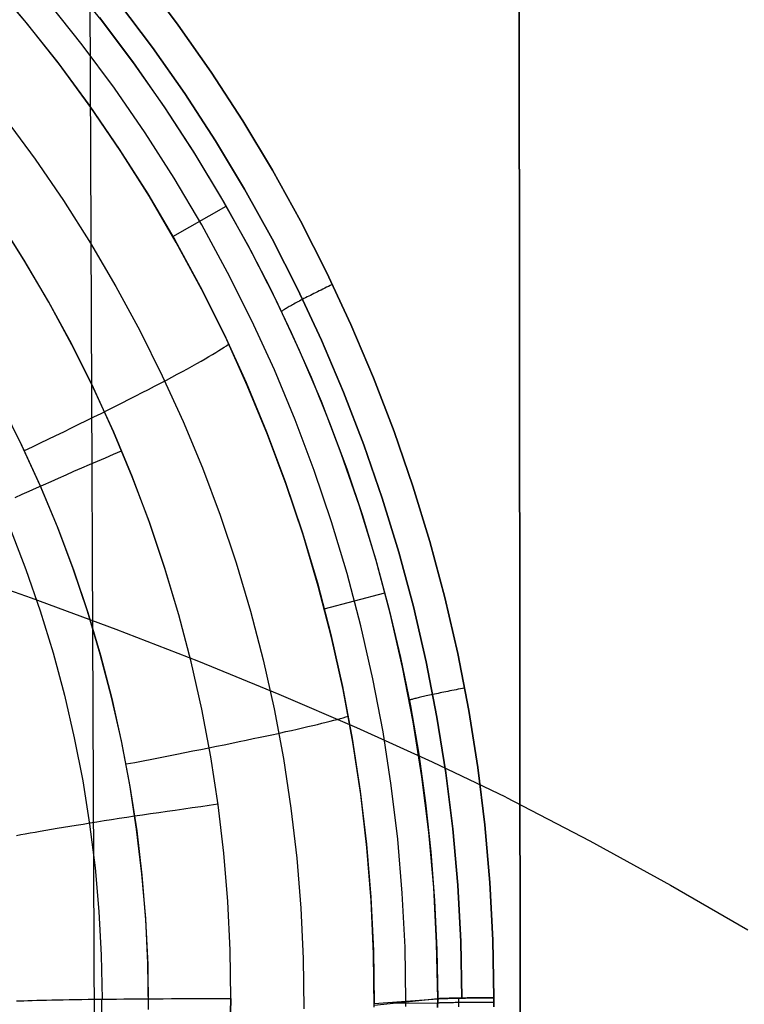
# Model space of a CAD drawing. Header units: millimetres. Extents: x -273 to 273, y -240 to 302.
# Tile 175 of 256: x 183 to 195, y -153 to -138. Entities that reach past the tile are written whole.
import ezdxf

# ---------------------------------------------------------------- set-up
doc = ezdxf.new("R2010")
doc.units = ezdxf.units.MM
doc.header["$MEASUREMENT"] = 0
doc.layers.add('IGES level 1', color=7, linetype='Continuous', true_color=0x3e413d)
doc.layers.add('IGES level 2', color=7, linetype='Continuous', true_color=0x008000)

msp = doc.modelspace()

# ---------------------------------------------------------------- linework, layer by layer
at = {"layer": 'IGES level 1'}
for p, q in [((182.793, -136.885, 414.569), (183.338, -137.525, 414.612)), ((184.008, -136.852, 418.193), (184.541, -137.513, 418.248)), ((185.215, -136.865, 418.943), (185.763, -137.594, 418.998)), ((185.763, -137.594, 418.998), (185.215, -136.865, 418.943)), ((183.365, -137.56, 414.614), (182.822, -136.918, 414.571)), ((184.248, -137.905, 416.432), (183.716, -137.236, 416.383)), ((184.82, -137.236, 418.758), (185.356, -137.948, 418.813)), ((185.356, -137.948, 418.813), (184.82, -137.236, 418.758)), ((183.338, -137.525, 414.612), (183.86, -138.184, 414.654)), ((185.051, -138.177, 418.26), (184.523, -137.476, 418.206)), ((184.541, -137.513, 418.248), (185.051, -138.191, 418.301)), ((183.886, -138.22, 414.657), (183.365, -137.56, 414.614)), ((185.763, -137.594, 418.998), (186.285, -138.341, 419.052)), ((186.285, -138.341, 419.052), (185.763, -137.594, 418.998)), ((184.756, -138.592, 416.48), (184.248, -137.905, 416.432)), ((185.356, -137.948, 418.813), (185.867, -138.678, 418.866)), ((185.867, -138.678, 418.866), (185.356, -137.948, 418.813)), ((183.86, -138.184, 414.654), (184.358, -138.86, 414.696)), ((184.384, -138.897, 414.698), (183.886, -138.22, 414.657)), ((185.554, -138.897, 418.314), (185.051, -138.177, 418.26)), ((185.051, -138.191, 418.301), (185.539, -138.885, 418.353)), ((186.285, -138.341, 419.052), (186.782, -139.106, 419.104)), ((186.782, -139.106, 419.104), (186.285, -138.341, 419.052)), ((185.24, -139.296, 416.527), (184.756, -138.592, 416.48)), ((185.867, -138.678, 418.866), (186.352, -139.426, 418.918)), ((186.352, -139.426, 418.918), (185.867, -138.678, 418.866)), ((184.358, -138.86, 414.696), (184.833, -139.554, 414.736)), ((184.858, -139.592, 414.739), (184.384, -138.897, 414.698)), ((185.539, -138.885, 418.353), (186.002, -139.596, 418.404)), ((186.032, -139.634, 418.366), (185.554, -138.897, 418.314)), ((183.032, -139.073, 412.717), (183.503, -139.713, 412.764)), ((186.782, -139.106, 419.104), (187.251, -139.889, 419.154)), ((187.251, -139.889, 419.154), (186.782, -139.106, 419.104)), ((185.699, -140.016, 416.572), (185.24, -139.296, 416.527)), ((184.833, -139.554, 414.736), (185.284, -140.263, 414.776)), ((186.352, -139.426, 418.918), (186.811, -140.19, 418.969)), ((186.811, -140.19, 418.969), (186.352, -139.426, 418.918)), ((183.503, -139.713, 412.764), (183.952, -140.368, 412.809)), ((185.308, -140.302, 414.778), (184.858, -139.592, 414.739)), ((186.002, -139.596, 418.404), (186.442, -140.323, 418.453)), ((186.484, -140.387, 418.416), (186.032, -139.634, 418.366)), ((186.134, -140.752, 416.617), (185.699, -140.016, 416.572)), ((187.251, -139.889, 419.154), (187.692, -140.687, 419.204)), ((187.692, -140.687, 419.204), (187.251, -139.889, 419.154)), ((185.284, -140.263, 414.776), (185.71, -140.987, 414.814)), ((185.733, -141.028, 414.816), (185.308, -140.302, 414.778)), ((186.442, -140.323, 418.453), (186.856, -141.063, 418.501)), ((186.811, -140.19, 418.969), (187.244, -140.97, 419.018)), ((187.244, -140.97, 419.018), (186.811, -140.19, 418.969)), ((183.952, -140.368, 412.809), (184.378, -141.039, 412.854)), ((185.676, -140.937, 414.837), (186.519, -140.455, 418.462)), ((186.91, -141.156, 418.466), (186.484, -140.387, 418.416)), ((183.326, -141.304, 424.813), (182.914, -140.657, 424.77)), ((183.331, -141.311, 424.813), (182.919, -140.664, 424.77)), ((186.542, -141.503, 416.66), (186.134, -140.752, 416.617)), ((187.692, -140.687, 419.204), (188.106, -141.5, 419.252)), ((188.106, -141.5, 419.252), (187.692, -140.687, 419.204)), ((184.378, -141.039, 412.854), (184.78, -141.725, 412.897)), ((185.71, -140.987, 414.814), (186.111, -141.726, 414.852)), ((186.133, -141.768, 414.854), (185.733, -141.028, 414.816)), ((186.856, -141.063, 418.501), (187.213, -141.752, 418.542)), ((187.244, -140.97, 419.018), (187.648, -141.764, 419.066)), ((187.648, -141.764, 419.066), (187.244, -140.97, 419.018)), ((187.309, -141.939, 418.514), (186.91, -141.156, 418.466)), ((183.715, -141.965, 424.855), (183.326, -141.304, 424.813)), ((183.719, -141.971, 424.855), (183.331, -141.311, 424.813)), ((186.925, -142.267, 416.702), (186.542, -141.503, 416.66)), ((188.106, -141.5, 419.252), (188.491, -142.327, 419.298)), ((188.491, -142.327, 419.298), (188.106, -141.5, 419.252)), ((184.78, -141.725, 412.897), (185.158, -142.423, 412.939)), ((186.111, -141.726, 414.852), (186.486, -142.478, 414.888)), ((188.135, -141.724, 419.296), (188.105, -141.738, 419.291)), ((188.164, -141.71, 419.3), (188.135, -141.724, 419.296)), ((188.194, -141.695, 419.302), (188.164, -141.71, 419.3)), ((186.507, -142.522, 414.89), (186.133, -141.768, 414.854)), ((187.213, -141.752, 418.542), (187.549, -142.451, 418.583)), ((187.648, -141.764, 419.066), (188.025, -142.573, 419.112)), ((188.025, -142.573, 419.112), (187.648, -141.764, 419.066)), ((187.825, -141.878, 419.186), (187.799, -141.891, 419.17)), ((187.851, -141.865, 419.201), (187.825, -141.878, 419.186)), ((187.878, -141.851, 419.215), (187.851, -141.865, 419.201)), ((187.905, -141.837, 419.228), (187.878, -141.851, 419.215)), ((187.933, -141.824, 419.24), (187.905, -141.837, 419.228)), ((187.961, -141.81, 419.251), (187.933, -141.824, 419.24)), ((187.989, -141.795, 419.262), (187.961, -141.81, 419.251)), ((188.018, -141.781, 419.271), (187.989, -141.795, 419.262)), ((188.047, -141.767, 419.279), (188.018, -141.781, 419.271)), ((188.076, -141.753, 419.285), (188.047, -141.767, 419.279)), ((188.105, -141.738, 419.291), (188.076, -141.753, 419.285)), ((184.082, -142.639, 424.895), (183.715, -141.965, 424.855)), ((184.085, -142.645, 424.896), (183.719, -141.971, 424.855)), ((187.68, -142.735, 418.56), (187.309, -141.939, 418.514)), ((187.515, -142.044, 418.873), (187.499, -142.053, 418.844)), ((187.532, -142.034, 418.901), (187.515, -142.044, 418.873)), ((187.551, -142.023, 418.928), (187.532, -142.034, 418.901)), ((187.57, -142.013, 418.954), (187.551, -142.023, 418.928)), ((187.59, -142.002, 418.98), (187.57, -142.013, 418.954)), ((187.61, -141.991, 419.004), (187.59, -142.002, 418.98)), ((187.632, -141.979, 419.028), (187.61, -141.991, 419.004)), ((187.654, -141.967, 419.052), (187.632, -141.979, 419.028)), ((187.677, -141.955, 419.074), (187.654, -141.967, 419.052)), ((187.701, -141.942, 419.095), (187.677, -141.955, 419.074)), ((187.725, -141.93, 419.116), (187.701, -141.942, 419.095)), ((187.749, -141.917, 419.135), (187.725, -141.93, 419.116)), ((187.774, -141.904, 419.153), (187.749, -141.917, 419.135)), ((187.799, -141.891, 419.17), (187.774, -141.904, 419.153)), ((187.401, -142.114, 418.597), (187.393, -142.119, 418.564)), ((187.409, -142.108, 418.629), (187.401, -142.114, 418.597)), ((187.419, -142.101, 418.662), (187.409, -142.108, 418.629)), ((187.43, -142.094, 418.693), (187.419, -142.101, 418.662)), ((187.442, -142.087, 418.725), (187.43, -142.094, 418.693)), ((187.455, -142.079, 418.755), (187.442, -142.087, 418.725)), ((187.468, -142.071, 418.786), (187.455, -142.079, 418.755)), ((187.483, -142.062, 418.815), (187.468, -142.071, 418.786)), ((187.499, -142.053, 418.844), (187.483, -142.062, 418.815)), ((187.281, -143.044, 416.742), (186.925, -142.267, 416.702)), ((188.491, -142.327, 419.298), (188.847, -143.167, 419.342)), ((188.847, -143.167, 419.342), (188.491, -142.327, 419.298)), ((185.158, -142.423, 412.939), (185.512, -143.135, 412.98)), ((186.486, -142.478, 414.888), (186.835, -143.243, 414.923)), ((187.549, -142.451, 418.583), (187.862, -143.16, 418.622)), ((184.424, -143.325, 424.935), (184.082, -142.639, 424.895)), ((184.427, -143.331, 424.935), (184.085, -142.645, 424.896)), ((186.489, -142.685, 414.654), (186.525, -142.661, 414.786)), ((186.854, -143.288, 414.924), (186.507, -142.522, 414.89)), ((186.525, -142.661, 414.786), (186.557, -142.639, 414.919)), ((188.025, -142.573, 419.112), (188.374, -143.394, 419.157)), ((188.374, -143.394, 419.157), (188.025, -142.573, 419.112)), ((186.247, -142.834, 414.021), (186.304, -142.8, 414.144)), ((186.304, -142.8, 414.144), (186.356, -142.769, 414.268)), ((186.356, -142.769, 414.268), (186.404, -142.739, 414.395)), ((186.404, -142.739, 414.395), (186.449, -142.711, 414.524)), ((186.449, -142.711, 414.524), (186.489, -142.685, 414.654)), ((188.023, -143.544, 418.604), (187.68, -142.735, 418.56)), ((185.984, -142.983, 413.556), (186.055, -142.943, 413.668)), ((186.055, -142.943, 413.668), (186.123, -142.905, 413.783)), ((186.123, -142.905, 413.783), (186.187, -142.868, 413.901)), ((186.187, -142.868, 413.901), (186.247, -142.834, 414.021)), ((185.512, -143.135, 412.98), (185.842, -143.858, 413.02)), ((185.664, -143.156, 413.136), (185.749, -143.111, 413.236)), ((185.749, -143.111, 413.236), (185.831, -143.067, 413.34)), ((185.831, -143.067, 413.34), (185.909, -143.024, 413.446)), ((185.909, -143.024, 413.446), (185.984, -142.983, 413.556)), ((187.61, -143.833, 416.781), (187.281, -143.044, 416.742)), ((185.391, -143.3, 412.857), (185.485, -143.251, 412.947)), ((185.485, -143.251, 412.947), (185.576, -143.203, 413.04)), ((185.576, -143.203, 413.04), (185.664, -143.156, 413.136)), ((186.835, -143.243, 414.923), (187.157, -144.02, 414.956)), ((187.175, -144.066, 414.958), (186.854, -143.288, 414.924)), ((187.862, -143.16, 418.622), (188.154, -143.879, 418.659)), ((188.847, -143.167, 419.342), (189.174, -144.019, 419.385)), ((189.174, -144.019, 419.385), (188.847, -143.167, 419.342)), ((184.743, -144.023, 424.973), (184.424, -143.325, 424.935)), ((184.746, -144.028, 424.973), (184.427, -143.331, 424.935)), ((185.092, -143.455, 412.612), (185.194, -143.402, 412.689)), ((185.194, -143.402, 412.689), (185.294, -143.351, 412.771)), ((185.294, -143.351, 412.771), (185.391, -143.3, 412.857)), ((188.374, -143.394, 419.157), (188.694, -144.226, 419.2)), ((188.694, -144.226, 419.2), (188.374, -143.394, 419.157)), ((183.29, -144.226, 411.936), (182.974, -143.593, 411.9)), ((184.771, -143.617, 412.402), (184.88, -143.562, 412.468)), ((184.88, -143.562, 412.468), (184.987, -143.508, 412.538)), ((184.987, -143.508, 412.538), (185.092, -143.455, 412.612)), ((188.338, -144.365, 418.647), (188.023, -143.544, 418.604)), ((182.981, -143.611, 411.901), (183.296, -144.244, 411.937)), ((184.431, -143.787, 412.231), (184.546, -143.73, 412.284)), ((184.546, -143.73, 412.284), (184.659, -143.673, 412.341)), ((184.659, -143.673, 412.341), (184.771, -143.617, 412.402)), ((184.076, -143.961, 412.101), (184.196, -143.903, 412.14)), ((184.196, -143.903, 412.14), (184.314, -143.845, 412.183)), ((184.314, -143.845, 412.183), (184.431, -143.787, 412.231)), ((185.842, -143.858, 413.02), (186.146, -144.593, 413.058)), ((187.912, -144.633, 416.819), (187.61, -143.833, 416.781)), ((188.154, -143.879, 418.659), (188.424, -144.606, 418.695)), ((183.833, -144.079, 412.037), (183.955, -144.02, 412.066)), ((183.955, -144.02, 412.066), (184.076, -143.961, 412.101)), ((185.038, -144.731, 425.01), (184.743, -144.023, 424.973)), ((185.04, -144.736, 425.01), (184.746, -144.028, 424.973)), ((187.157, -144.02, 414.956), (187.452, -144.807, 414.989)), ((187.469, -144.854, 414.99), (187.175, -144.066, 414.958)), ((189.174, -144.019, 419.385), (189.47, -144.883, 419.427)), ((189.47, -144.883, 419.427), (189.174, -144.019, 419.385)), ((183.461, -144.258, 411.977), (183.586, -144.198, 411.992)), ((183.586, -144.198, 411.992), (183.709, -144.139, 412.012)), ((183.709, -144.139, 412.012), (183.833, -144.079, 412.037)), ((183.584, -144.869, 411.971), (183.29, -144.226, 411.936)), ((183.296, -144.244, 411.937), (183.59, -144.888, 411.972)), ((183.336, -144.317, 411.966), (183.461, -144.258, 411.977)), ((184.863, -144.328, 425.016), (184.736, -144.382, 425.005)), ((188.624, -145.196, 418.689), (188.338, -144.365, 418.647)), ((188.694, -144.226, 419.2), (188.984, -145.07, 419.241)), ((188.984, -145.07, 419.241), (188.694, -144.226, 419.2)), ((184.484, -144.49, 424.969), (184.359, -144.544, 424.944)), ((184.61, -144.436, 424.989), (184.484, -144.49, 424.969)), ((184.736, -144.382, 425.005), (184.61, -144.436, 424.989)), ((184.111, -144.651, 424.879), (183.99, -144.704, 424.84)), ((184.234, -144.598, 424.914), (184.111, -144.651, 424.879)), ((184.359, -144.544, 424.944), (184.234, -144.598, 424.914)), ((186.146, -144.593, 413.058), (186.424, -145.337, 413.094)), ((188.186, -145.443, 416.855), (187.912, -144.633, 416.819)), ((188.424, -144.606, 418.695), (188.671, -145.342, 418.729)), ((183.75, -144.81, 424.748), (183.633, -144.862, 424.695)), ((183.869, -144.757, 424.796), (183.75, -144.81, 424.748)), ((183.99, -144.704, 424.84), (183.869, -144.757, 424.796)), ((185.307, -145.449, 425.045), (185.038, -144.731, 425.01)), ((185.309, -145.454, 425.045), (185.04, -144.736, 425.01)), ((187.452, -144.807, 414.989), (187.72, -145.604, 415.02)), ((183.405, -144.964, 424.577), (183.293, -145.014, 424.511)), ((183.518, -144.913, 424.638), (183.405, -144.964, 424.577)), ((183.633, -144.862, 424.695), (183.518, -144.913, 424.638)), ((183.855, -145.522, 412.005), (183.584, -144.869, 411.971)), ((183.59, -144.888, 411.972), (183.861, -145.542, 412.005)), ((187.735, -145.652, 415.021), (187.469, -144.854, 414.99)), ((189.47, -144.883, 419.427), (189.737, -145.755, 419.466)), ((189.737, -145.755, 419.466), (189.47, -144.883, 419.427)), ((183.293, -145.014, 424.511), (183.184, -145.063, 424.441)), ((188.984, -145.07, 419.241), (189.245, -145.923, 419.281)), ((189.245, -145.923, 419.281), (188.984, -145.07, 419.241)), ((188.881, -146.036, 418.728), (188.624, -145.196, 418.689)), ((185.552, -146.176, 425.079), (185.307, -145.449, 425.045)), ((185.554, -146.18, 425.079), (185.309, -145.454, 425.045)), ((186.424, -145.337, 413.094), (186.677, -146.091, 413.129)), ((188.431, -146.262, 416.889), (188.186, -145.443, 416.855)), ((188.671, -145.342, 418.729), (188.895, -146.084, 418.762)), ((183.11, -145.55, 424.266), (183.358, -146.196, 424.301)), ((184.104, -146.184, 412.037), (183.855, -145.522, 412.005)), ((183.861, -145.542, 412.005), (184.109, -146.204, 412.038)), ((187.72, -145.604, 415.02), (187.96, -146.41, 415.049)), ((187.974, -146.459, 415.051), (187.735, -145.652, 415.021)), ((189.737, -145.755, 419.466), (189.973, -146.637, 419.504)), ((189.973, -146.637, 419.504), (189.737, -145.755, 419.466)), ((189.245, -145.923, 419.281), (189.476, -146.784, 419.318)), ((189.476, -146.784, 419.318), (189.245, -145.923, 419.281)), ((186.677, -146.091, 413.129), (186.904, -146.853, 413.163)), ((189.109, -146.885, 418.766), (188.881, -146.036, 418.728)), ((188.895, -146.084, 418.762), (189.096, -146.834, 418.793)), ((183.358, -146.196, 424.301), (183.584, -146.851, 424.336)), ((184.33, -146.855, 412.068), (184.104, -146.184, 412.037)), ((184.109, -146.204, 412.038), (184.334, -146.875, 412.069)), ((185.772, -146.911, 425.111), (185.552, -146.176, 425.079)), ((185.773, -146.915, 425.111), (185.554, -146.18, 425.079)), ((188.649, -147.089, 416.922), (188.431, -146.262, 416.889)), ((187.96, -146.41, 415.049), (188.172, -147.223, 415.078)), ((188.184, -147.274, 415.079), (187.974, -146.459, 415.051)), ((188.069, -146.82, 415.082), (189.028, -146.568, 418.782)), ((189.973, -146.637, 419.504), (190.178, -147.527, 419.54)), ((190.178, -147.527, 419.54), (189.973, -146.637, 419.504)), ((183.584, -146.851, 424.336), (183.786, -147.514, 424.368)), ((184.533, -147.533, 412.098), (184.33, -146.855, 412.068)), ((186.904, -146.853, 413.163), (187.104, -147.623, 413.195)), ((189.096, -146.834, 418.793), (189.274, -147.589, 418.822)), ((189.476, -146.784, 419.318), (189.678, -147.654, 419.354)), ((189.678, -147.654, 419.354), (189.476, -146.784, 419.318)), ((184.334, -146.875, 412.069), (184.536, -147.553, 412.098)), ((185.966, -147.654, 425.142), (185.772, -146.911, 425.111)), ((185.967, -147.657, 425.142), (185.773, -146.915, 425.111)), ((189.306, -147.742, 418.802), (189.109, -146.885, 418.766)), ((188.837, -147.923, 416.953), (188.649, -147.089, 416.922)), ((188.172, -147.223, 415.078), (188.356, -148.044, 415.104)), ((188.366, -148.095, 415.106), (188.184, -147.274, 415.079)), ((183.786, -147.514, 424.368), (183.966, -148.183, 424.399)), ((184.712, -148.217, 412.126), (184.533, -147.533, 412.098)), ((184.536, -147.553, 412.098), (184.714, -148.238, 412.126)), ((187.104, -147.623, 413.195), (187.277, -148.399, 413.225)), ((189.274, -147.589, 418.822), (189.429, -148.35, 418.85)), ((190.178, -147.527, 419.54), (190.352, -148.423, 419.574)), ((190.352, -148.423, 419.574), (190.178, -147.527, 419.54)), ((186.134, -148.403, 425.171), (185.966, -147.654, 425.142)), ((186.135, -148.405, 425.172), (185.967, -147.657, 425.142)), ((189.474, -148.605, 418.836), (189.306, -147.742, 418.802)), ((189.678, -147.654, 419.354), (189.848, -148.53, 419.388)), ((189.848, -148.53, 419.388), (189.678, -147.654, 419.354)), ((188.997, -148.763, 416.983), (188.837, -147.923, 416.953)), ((188.356, -148.044, 415.104), (188.512, -148.87, 415.13)), ((188.52, -148.923, 415.131), (188.366, -148.095, 415.106)), ((190.086, -148.11, 419.549), (190.054, -148.116, 419.538)), ((190.119, -148.103, 419.557), (190.086, -148.11, 419.549)), ((190.152, -148.097, 419.565), (190.119, -148.103, 419.557)), ((190.185, -148.09, 419.572), (190.152, -148.097, 419.565)), ((190.219, -148.084, 419.577), (190.185, -148.09, 419.572)), ((190.252, -148.077, 419.582), (190.219, -148.084, 419.577)), ((190.286, -148.071, 419.585), (190.252, -148.077, 419.582)), ((183.966, -148.183, 424.399), (184.122, -148.858, 424.429)), ((184.867, -148.907, 412.153), (184.712, -148.217, 412.126)), ((184.714, -148.238, 412.126), (184.869, -148.929, 412.153)), ((189.421, -148.259, 418.879), (189.412, -148.262, 418.847)), ((189.431, -148.256, 418.912), (189.421, -148.259, 418.879)), ((189.443, -148.253, 418.944), (189.431, -148.256, 418.912)), ((189.455, -148.249, 418.976), (189.443, -148.253, 418.944)), ((189.468, -148.246, 419.007), (189.455, -148.249, 418.976)), ((189.483, -148.242, 419.038), (189.468, -148.246, 419.007)), ((189.498, -148.238, 419.068), (189.483, -148.242, 419.038)), ((189.515, -148.234, 419.098), (189.498, -148.238, 419.068)), ((189.532, -148.23, 419.127), (189.515, -148.234, 419.098)), ((189.551, -148.225, 419.156), (189.532, -148.23, 419.127)), ((189.57, -148.221, 419.183), (189.551, -148.225, 419.156)), ((189.59, -148.216, 419.21), (189.57, -148.221, 419.183)), ((189.612, -148.211, 419.237), (189.59, -148.216, 419.21)), ((189.634, -148.206, 419.262), (189.612, -148.211, 419.237)), ((189.657, -148.201, 419.287), (189.634, -148.206, 419.262)), ((189.681, -148.195, 419.311), (189.657, -148.201, 419.287)), ((189.705, -148.19, 419.335), (189.681, -148.195, 419.311)), ((189.731, -148.184, 419.357), (189.705, -148.19, 419.335)), ((189.757, -148.178, 419.378), (189.731, -148.184, 419.357)), ((189.783, -148.173, 419.399), (189.757, -148.178, 419.378)), ((189.811, -148.167, 419.418), (189.783, -148.173, 419.399)), ((189.84, -148.161, 419.437), (189.811, -148.167, 419.418)), ((189.869, -148.154, 419.455), (189.84, -148.161, 419.437)), ((189.898, -148.148, 419.471), (189.869, -148.154, 419.455)), ((189.928, -148.142, 419.487), (189.898, -148.148, 419.471)), ((189.959, -148.136, 419.502), (189.928, -148.142, 419.487)), ((189.99, -148.129, 419.515), (189.959, -148.136, 419.502)), ((190.022, -148.123, 419.527), (189.99, -148.129, 419.515)), ((190.054, -148.116, 419.538), (190.022, -148.123, 419.527)), ((186.277, -149.157, 425.199), (186.134, -148.403, 425.171)), ((186.277, -149.159, 425.199), (186.135, -148.405, 425.172)), ((187.277, -148.399, 413.225), (187.424, -149.181, 413.254)), ((189.429, -148.35, 418.85), (189.56, -149.115, 418.875)), ((190.352, -148.423, 419.574), (190.494, -149.325, 419.606)), ((190.494, -149.325, 419.606), (190.352, -148.423, 419.574)), ((188.162, -148.595, 414.364), (188.221, -148.58, 414.488)), ((188.221, -148.58, 414.488), (188.275, -148.565, 414.614)), ((188.275, -148.565, 414.614), (188.324, -148.552, 414.741)), ((188.324, -148.552, 414.741), (188.37, -148.539, 414.871)), ((188.37, -148.539, 414.871), (188.411, -148.527, 415.001)), ((188.411, -148.527, 415.001), (188.447, -148.516, 415.134)), ((189.848, -148.53, 419.388), (189.989, -149.411, 419.42)), ((189.989, -149.411, 419.42), (189.848, -148.53, 419.388)), ((187.553, -148.739, 413.462), (187.642, -148.719, 413.565)), ((187.642, -148.719, 413.565), (187.728, -148.699, 413.671)), ((187.728, -148.699, 413.671), (187.81, -148.68, 413.78)), ((187.81, -148.68, 413.78), (187.888, -148.662, 413.891)), ((187.888, -148.662, 413.891), (187.963, -148.644, 414.006)), ((187.963, -148.644, 414.006), (188.033, -148.627, 414.123)), ((188.033, -148.627, 414.123), (188.1, -148.61, 414.242)), ((188.1, -148.61, 414.242), (188.162, -148.595, 414.364)), ((189.612, -149.474, 418.868), (189.474, -148.605, 418.836)), ((184.122, -148.858, 424.429), (184.255, -149.538, 424.457)), ((186.838, -148.893, 412.838), (186.949, -148.87, 412.916)), ((186.949, -148.87, 412.916), (187.057, -148.847, 412.998)), ((187.057, -148.847, 412.998), (187.162, -148.824, 413.084)), ((187.162, -148.824, 413.084), (187.265, -148.802, 413.173)), ((187.265, -148.802, 413.173), (187.364, -148.781, 413.266)), ((187.364, -148.781, 413.266), (187.46, -148.759, 413.362)), ((187.46, -148.759, 413.362), (187.553, -148.739, 413.462)), ((188.512, -148.87, 415.13), (188.638, -149.702, 415.154)), ((189.128, -149.608, 417.011), (188.997, -148.763, 416.983)), ((184.999, -149.602, 412.178), (184.867, -148.907, 412.153)), ((184.869, -148.929, 412.153), (185, -149.625, 412.178)), ((185.996, -149.065, 412.407), (186.122, -149.04, 412.456)), ((186.122, -149.04, 412.456), (186.247, -149.015, 412.509)), ((186.247, -149.015, 412.509), (186.369, -148.99, 412.566)), ((186.369, -148.99, 412.566), (186.49, -148.966, 412.628)), ((186.49, -148.966, 412.628), (186.608, -148.941, 412.694)), ((186.608, -148.941, 412.694), (186.724, -148.917, 412.764)), ((186.724, -148.917, 412.764), (186.838, -148.893, 412.838)), ((188.645, -149.755, 415.155), (188.52, -148.923, 415.131)), ((185.21, -149.219, 412.209), (185.344, -149.193, 412.231)), ((185.344, -149.193, 412.231), (185.476, -149.168, 412.257)), ((185.476, -149.168, 412.257), (185.608, -149.142, 412.287)), ((185.608, -149.142, 412.287), (185.739, -149.116, 412.323)), ((185.739, -149.116, 412.323), (185.868, -149.091, 412.362)), ((185.868, -149.091, 412.362), (185.996, -149.065, 412.407)), ((186.393, -149.915, 425.225), (186.277, -149.157, 425.199)), ((186.393, -149.917, 425.225), (186.277, -149.159, 425.199)), ((187.424, -149.181, 413.254), (187.543, -149.967, 413.281)), ((189.56, -149.115, 418.875), (189.667, -149.884, 418.899)), ((184.941, -149.27, 412.181), (185.076, -149.245, 412.193)), ((185.076, -149.245, 412.193), (185.21, -149.219, 412.209)), ((190.494, -149.325, 419.606), (190.605, -150.231, 419.636)), ((190.605, -150.231, 419.636), (190.494, -149.325, 419.606)), ((189.72, -150.346, 418.898), (189.612, -149.474, 418.868)), ((189.989, -149.411, 419.42), (190.098, -150.297, 419.45)), ((190.098, -150.297, 419.45), (189.989, -149.411, 419.42)), ((184.255, -149.538, 424.457), (184.364, -150.223, 424.483)), ((185.106, -150.302, 412.202), (184.999, -149.602, 412.178)), ((185, -149.625, 412.178), (185.107, -150.324, 412.202)), ((189.23, -150.457, 417.037), (189.128, -149.608, 417.011)), ((188.638, -149.702, 415.154), (188.736, -150.537, 415.176)), ((188.742, -150.591, 415.177), (188.645, -149.755, 415.155)), ((185.983, -149.964, 425.187), (185.85, -149.984, 425.161)), ((186.118, -149.945, 425.209), (185.983, -149.964, 425.187)), ((186.253, -149.926, 425.226), (186.118, -149.945, 425.209)), ((186.388, -149.907, 425.238), (186.253, -149.926, 425.226)), ((186.483, -150.678, 425.25), (186.393, -149.915, 425.225)), ((186.483, -150.679, 425.25), (186.393, -149.917, 425.225)), ((187.543, -149.967, 413.281), (187.636, -150.757, 413.306)), ((189.667, -149.884, 418.899), (189.751, -150.656, 418.921)), ((184.831, -150.134, 424.788), (184.711, -150.153, 424.722)), ((184.952, -150.116, 424.85), (184.831, -150.134, 424.788)), ((185.075, -150.097, 424.908), (184.952, -150.116, 424.85)), ((185.2, -150.079, 424.961), (185.075, -150.097, 424.908)), ((185.327, -150.06, 425.01), (185.2, -150.079, 424.961)), ((185.456, -150.041, 425.055), (185.327, -150.06, 425.01)), ((185.586, -150.022, 425.095), (185.456, -150.041, 425.055)), ((185.717, -150.003, 425.13), (185.586, -150.022, 425.095)), ((185.85, -149.984, 425.161), (185.717, -150.003, 425.13)), ((183.854, -150.29, 424.054), (183.761, -150.306, 423.954)), ((183.951, -150.274, 424.15), (183.854, -150.29, 424.054)), ((184.051, -150.258, 424.243), (183.951, -150.274, 424.15)), ((184.154, -150.241, 424.332), (184.051, -150.258, 424.243)), ((184.26, -150.224, 424.418), (184.154, -150.241, 424.332)), ((184.369, -150.206, 424.5), (184.26, -150.224, 424.418)), ((184.364, -150.223, 424.483), (184.449, -150.91, 424.508)), ((184.48, -150.189, 424.578), (184.369, -150.206, 424.5)), ((184.595, -150.171, 424.652), (184.48, -150.189, 424.578)), ((184.711, -150.153, 424.722), (184.595, -150.171, 424.652)), ((190.605, -150.231, 419.636), (190.685, -151.141, 419.664)), ((190.685, -151.141, 419.664), (190.605, -150.231, 419.636)), ((183.277, -150.392, 423.295), (183.21, -150.405, 423.175)), ((183.348, -150.379, 423.411), (183.277, -150.392, 423.295)), ((183.423, -150.365, 423.526), (183.348, -150.379, 423.411)), ((183.502, -150.351, 423.637), (183.423, -150.365, 423.526)), ((183.584, -150.336, 423.746), (183.502, -150.351, 423.637)), ((183.671, -150.321, 423.852), (183.584, -150.336, 423.746)), ((183.761, -150.306, 423.954), (183.671, -150.321, 423.852)), ((185.19, -151.005, 412.224), (185.106, -150.302, 412.202)), ((185.107, -150.324, 412.202), (185.189, -151.028, 412.224)), ((189.797, -151.222, 418.926), (189.72, -150.346, 418.898)), ((190.098, -150.297, 419.45), (190.177, -151.186, 419.478)), ((190.177, -151.186, 419.478), (190.098, -150.297, 419.45)), ((188.736, -150.537, 415.176), (188.805, -151.375, 415.197)), ((188.809, -151.43, 415.198), (188.742, -150.591, 415.177)), ((189.302, -151.309, 417.061), (189.23, -150.457, 417.037)), ((186.547, -151.443, 425.272), (186.483, -150.678, 425.25)), ((186.547, -151.444, 425.272), (186.483, -150.679, 425.25)), ((187.636, -150.757, 413.306), (187.701, -151.55, 413.33)), ((189.751, -150.656, 418.921), (189.811, -151.43, 418.941)), ((184.449, -150.91, 424.508), (184.51, -151.601, 424.531)), ((185.189, -151.028, 412.224), (185.247, -151.733, 412.245)), ((185.249, -151.71, 412.245), (185.19, -151.005, 412.224)), ((189.844, -152.101, 418.952), (189.797, -151.222, 418.926)), ((190.177, -151.186, 419.478), (190.224, -152.077, 419.504)), ((190.224, -152.077, 419.504), (190.177, -151.186, 419.478)), ((190.685, -151.141, 419.664), (190.733, -152.053, 419.69)), ((190.733, -152.053, 419.69), (190.685, -151.141, 419.664)), ((188.805, -151.375, 415.197), (188.846, -152.215, 415.216)), ((189.345, -152.164, 417.084), (189.302, -151.309, 417.061)), ((186.584, -152.21, 425.293), (186.547, -151.443, 425.272)), ((186.584, -152.21, 425.293), (186.547, -151.444, 425.272)), ((188.847, -152.271, 415.217), (188.809, -151.43, 415.198)), ((189.811, -151.43, 418.941), (189.847, -152.205, 418.959)), ((184.51, -151.601, 424.531), (184.547, -152.293, 424.552)), ((187.701, -151.55, 413.33), (187.738, -152.345, 413.351)), ((185.247, -151.733, 412.245), (185.281, -152.44, 412.264)), ((185.283, -152.417, 412.264), (185.249, -151.71, 412.245)), ((189.86, -152.98, 418.976), (189.844, -152.101, 418.952)), ((190.224, -152.077, 419.504), (190.241, -152.969, 419.528)), ((190.241, -152.969, 419.528), (190.224, -152.077, 419.504)), ((190.733, -152.053, 419.69), (190.749, -152.966, 419.714)), ((190.749, -152.966, 419.714), (190.733, -152.053, 419.69)), ((184.547, -152.293, 424.552), (184.56, -152.986, 424.571)), ((186.595, -152.977, 425.313), (186.584, -152.21, 425.293)), ((186.595, -152.977, 425.313), (186.584, -152.21, 425.293)), ((188.846, -152.215, 415.216), (188.857, -153.056, 415.234)), ((188.856, -153.113, 415.234), (188.847, -152.271, 415.217)), ((189.358, -153.019, 417.105), (189.345, -152.164, 417.084)), ((189.847, -152.205, 418.959), (189.86, -152.98, 418.976)), ((185.281, -152.44, 412.264), (185.291, -153.148, 412.282)), ((185.294, -153.125, 412.281), (185.283, -152.417, 412.264)), ((187.738, -152.345, 413.351), (187.749, -153.14, 413.371)), ((183.21, -153.015, 422.878), (183.266, -153.013, 423.004)), ((183.21, -153.015, 422.878), (183.266, -153.013, 423.004)), ((183.266, -153.013, 423.004), (183.325, -153.011, 423.127)), ((183.266, -153.013, 423.004), (183.325, -153.011, 423.127)), ((183.325, -153.011, 423.127), (183.389, -153.008, 423.248)), ((183.325, -153.011, 423.127), (183.389, -153.008, 423.248)), ((183.389, -153.008, 423.248), (183.457, -153.006, 423.367)), ((183.389, -153.008, 423.248), (183.457, -153.006, 423.367)), ((183.457, -153.006, 423.367), (183.529, -153.004, 423.484)), ((183.457, -153.006, 423.367), (183.529, -153.004, 423.484)), ((183.529, -153.004, 423.484), (183.605, -153.002, 423.598)), ((183.529, -153.004, 423.484), (183.605, -153.002, 423.598)), ((183.605, -153.002, 423.598), (183.685, -153, 423.709)), ((183.605, -153.002, 423.598), (183.685, -153, 423.709)), ((183.685, -153, 423.709), (183.768, -152.999, 423.818)), ((183.685, -153, 423.709), (183.768, -152.999, 423.818)), ((183.768, -152.999, 423.818), (183.856, -152.997, 423.923)), ((183.768, -152.999, 423.818), (183.856, -152.997, 423.923)), ((183.856, -152.997, 423.923), (183.946, -152.995, 424.026)), ((183.856, -152.997, 423.923), (183.946, -152.995, 424.026)), ((183.946, -152.995, 424.026), (184.041, -152.993, 424.126)), ((183.946, -152.995, 424.026), (184.041, -152.993, 424.126)), ((184.041, -152.993, 424.126), (184.138, -152.992, 424.222)), ((184.041, -152.993, 424.126), (184.138, -152.992, 424.222)), ((184.138, -152.992, 424.222), (184.239, -152.99, 424.314)), ((184.138, -152.992, 424.222), (184.239, -152.99, 424.314)), ((184.239, -152.99, 424.314), (184.343, -152.989, 424.404)), ((184.239, -152.99, 424.314), (184.343, -152.989, 424.404)), ((184.343, -152.989, 424.404), (184.45, -152.988, 424.489)), ((184.343, -152.989, 424.404), (184.45, -152.988, 424.489)), ((184.45, -152.988, 424.489), (184.56, -152.986, 424.571)), ((184.45, -152.988, 424.489), (184.56, -152.986, 424.571)), ((184.554, -152.986, 424.566), (184.539, -153.68, 424.577)), ((184.56, -152.986, 424.571), (184.673, -152.985, 424.649)), ((184.56, -152.986, 424.571), (184.673, -152.985, 424.649)), ((184.673, -152.985, 424.649), (184.788, -152.984, 424.724)), ((184.673, -152.985, 424.649), (184.788, -152.984, 424.724)), ((184.788, -152.984, 424.724), (184.906, -152.983, 424.794)), ((184.788, -152.984, 424.724), (184.906, -152.983, 424.794)), ((184.906, -152.983, 424.794), (185.026, -152.982, 424.86)), ((184.906, -152.983, 424.794), (185.026, -152.982, 424.86)), ((185.026, -152.982, 424.86), (185.148, -152.981, 424.922)), ((185.026, -152.982, 424.86), (185.148, -152.981, 424.922)), ((185.148, -152.981, 424.922), (185.272, -152.98, 424.98)), ((185.148, -152.981, 424.922), (185.272, -152.98, 424.98)), ((185.272, -152.98, 424.98), (185.398, -152.98, 425.033)), ((185.272, -152.98, 424.98), (185.398, -152.98, 425.033)), ((185.398, -152.98, 425.033), (185.526, -152.979, 425.082)), ((185.398, -152.98, 425.033), (185.526, -152.979, 425.082)), ((185.526, -152.979, 425.082), (185.656, -152.978, 425.127)), ((185.526, -152.979, 425.082), (185.656, -152.978, 425.127)), ((185.656, -152.978, 425.127), (185.787, -152.978, 425.167)), ((185.656, -152.978, 425.127), (185.787, -152.978, 425.167)), ((185.787, -152.978, 425.167), (185.919, -152.978, 425.203)), ((185.787, -152.978, 425.167), (185.919, -152.978, 425.203)), ((185.919, -152.978, 425.203), (186.053, -152.977, 425.234)), ((185.919, -152.978, 425.203), (186.053, -152.977, 425.234)), ((186.053, -152.977, 425.234), (186.187, -152.977, 425.261)), ((186.053, -152.977, 425.234), (186.187, -152.977, 425.261)), ((186.187, -152.977, 425.261), (186.322, -152.977, 425.283)), ((186.187, -152.977, 425.261), (186.322, -152.977, 425.283)), ((186.322, -152.977, 425.283), (186.458, -152.977, 425.3)), ((186.322, -152.977, 425.283), (186.458, -152.977, 425.3)), ((186.458, -152.977, 425.3), (186.595, -152.977, 425.313)), ((186.458, -152.977, 425.3), (186.595, -152.977, 425.313)), ((186.578, -153.75, 425.323), (186.595, -152.977, 425.313)), ((186.595, -152.977, 425.313), (186.578, -153.75, 425.323)), ((189.86, -152.98, 418.976), (188.856, -153.084, 415.234)), ((188.857, -153.056, 415.234), (189.86, -152.98, 418.976)), ((189.12, -153.047, 416.215), (189.86, -153.049, 418.977)), ((189.358, -153.101, 417.106), (189.358, -153.019, 417.105)), ((189.86, -152.98, 418.976), (189.859, -153.118, 418.978)), ((189.859, -153.118, 418.978), (189.86, -152.98, 418.976)), ((189.869, -152.979, 419.009), (189.86, -152.98, 418.976)), ((189.86, -152.98, 418.976), (189.869, -152.979, 419.009)), ((189.869, -153.049, 419.01), (189.86, -153.049, 418.977)), ((189.88, -152.979, 419.041), (189.869, -152.979, 419.009)), ((189.869, -152.979, 419.009), (189.88, -152.979, 419.041)), ((189.88, -153.048, 419.043), (189.869, -153.049, 419.01)), ((189.891, -152.978, 419.073), (189.88, -152.979, 419.041)), ((189.88, -152.979, 419.041), (189.891, -152.978, 419.073)), ((189.891, -153.047, 419.075), (189.88, -153.048, 419.043)), ((189.904, -152.978, 419.105), (189.891, -152.978, 419.073)), ((189.891, -152.978, 419.073), (189.904, -152.978, 419.105)), ((189.904, -153.047, 419.107), (189.891, -153.047, 419.075)), ((189.918, -152.977, 419.136), (189.904, -152.978, 419.105)), ((189.904, -152.978, 419.105), (189.918, -152.977, 419.137)), ((189.918, -153.046, 419.138), (189.904, -153.047, 419.107)), ((189.933, -152.976, 419.167), (189.918, -152.977, 419.136)), ((189.918, -152.977, 419.137), (189.933, -152.976, 419.167)), ((189.933, -153.046, 419.169), (189.918, -153.046, 419.138)), ((189.949, -152.976, 419.198), (189.933, -152.976, 419.167)), ((189.933, -152.976, 419.167), (189.949, -152.976, 419.198)), ((189.949, -153.045, 419.199), (189.933, -153.046, 419.169)), ((189.966, -152.975, 419.227), (189.949, -152.976, 419.198)), ((189.949, -152.976, 419.198), (189.966, -152.975, 419.227)), ((189.966, -153.045, 419.229), (189.949, -153.045, 419.199)), ((189.984, -152.975, 419.256), (189.966, -152.975, 419.227)), ((189.966, -152.975, 419.227), (189.984, -152.975, 419.256)), ((189.984, -153.044, 419.258), (189.966, -153.045, 419.229)), ((190.003, -152.974, 419.285), (189.984, -152.975, 419.256)), ((189.984, -152.975, 419.256), (190.003, -152.974, 419.285)), ((190.003, -153.044, 419.286), (189.984, -153.044, 419.258)), ((190.023, -152.974, 419.313), (190.003, -152.974, 419.285)), ((190.003, -152.974, 419.285), (190.022, -152.974, 419.313)), ((190.023, -153.043, 419.314), (190.003, -153.044, 419.286)), ((190.022, -152.974, 419.313), (190.043, -152.973, 419.34)), ((190.043, -152.973, 419.34), (190.023, -152.974, 419.313)), ((190.043, -153.043, 419.341), (190.023, -153.043, 419.314)), ((190.065, -152.973, 419.366), (190.043, -152.973, 419.34)), ((190.043, -152.973, 419.34), (190.065, -152.973, 419.366)), ((190.065, -153.042, 419.368), (190.043, -153.043, 419.341)), ((190.088, -152.972, 419.392), (190.065, -152.973, 419.366)), ((190.065, -152.973, 419.366), (190.088, -152.972, 419.392)), ((190.088, -153.042, 419.393), (190.065, -153.042, 419.368)), ((190.111, -152.972, 419.417), (190.088, -152.972, 419.392)), ((190.088, -152.972, 419.392), (190.111, -152.972, 419.417)), ((190.111, -153.042, 419.418), (190.088, -153.042, 419.393)), ((190.136, -152.971, 419.441), (190.111, -152.972, 419.417)), ((190.111, -152.972, 419.417), (190.136, -152.971, 419.441)), ((190.136, -153.041, 419.442), (190.111, -153.042, 419.418)), ((190.161, -152.971, 419.464), (190.136, -152.971, 419.441)), ((190.136, -152.971, 419.441), (190.161, -152.971, 419.464)), ((190.161, -153.041, 419.465), (190.136, -153.041, 419.442)), ((190.187, -152.97, 419.486), (190.161, -152.971, 419.464)), ((190.161, -152.971, 419.464), (190.187, -152.97, 419.486)), ((190.187, -153.04, 419.488), (190.161, -153.041, 419.465)), ((190.214, -152.97, 419.508), (190.187, -152.97, 419.486)), ((190.187, -152.97, 419.486), (190.187, -153.11, 419.489)), ((190.187, -152.97, 419.486), (190.213, -152.97, 419.508)), ((190.214, -153.04, 419.509), (190.187, -153.04, 419.488)), ((190.213, -152.97, 419.508), (190.241, -152.969, 419.528)), ((190.241, -152.969, 419.528), (190.214, -152.97, 419.508)), ((190.241, -153.04, 419.529), (190.214, -153.04, 419.509)), ((190.241, -152.969, 419.528), (190.269, -152.969, 419.548)), ((190.269, -152.969, 419.547), (190.241, -152.969, 419.528)), ((190.269, -153.039, 419.549), (190.241, -153.04, 419.529)), ((190.269, -152.969, 419.548), (190.298, -152.969, 419.566)), ((190.298, -152.969, 419.566), (190.269, -152.969, 419.547)), ((190.298, -153.039, 419.568), (190.269, -153.039, 419.549)), ((190.298, -152.969, 419.566), (190.327, -152.968, 419.584)), ((190.327, -152.968, 419.583), (190.298, -152.969, 419.566)), ((190.327, -153.039, 419.585), (190.298, -153.039, 419.568)), ((190.327, -152.968, 419.584), (190.357, -152.968, 419.6)), ((190.357, -152.968, 419.6), (190.327, -152.968, 419.583)), ((190.357, -153.039, 419.602), (190.327, -153.039, 419.585)), ((190.357, -152.968, 419.6), (190.388, -152.968, 419.616)), ((190.388, -152.968, 419.615), (190.357, -152.968, 419.6)), ((190.388, -153.038, 419.617), (190.357, -153.039, 419.602)), ((190.388, -152.968, 419.616), (190.419, -152.967, 419.63)), ((190.419, -152.968, 419.63), (190.388, -152.968, 419.615)), ((190.419, -153.038, 419.632), (190.388, -153.038, 419.617)), ((190.419, -152.967, 419.63), (190.45, -152.967, 419.644)), ((190.45, -152.967, 419.643), (190.419, -152.968, 419.63)), ((190.45, -153.038, 419.645), (190.419, -153.038, 419.632)), ((190.45, -152.967, 419.644), (190.482, -152.967, 419.656)), ((190.482, -152.967, 419.655), (190.45, -152.967, 419.643)), ((190.482, -153.038, 419.657), (190.45, -153.038, 419.645)), ((190.482, -152.967, 419.656), (190.514, -152.967, 419.667)), ((190.515, -152.967, 419.667), (190.482, -152.967, 419.655)), ((190.514, -153.038, 419.668), (190.482, -153.038, 419.657)), ((190.514, -152.967, 419.667), (190.547, -152.967, 419.677)), ((190.547, -153.038, 419.679), (190.514, -153.038, 419.668)), ((190.547, -152.967, 419.677), (190.515, -152.967, 419.667)), ((190.547, -152.967, 419.677), (190.58, -152.966, 419.686)), ((190.58, -152.966, 419.686), (190.547, -152.967, 419.677)), ((190.58, -153.038, 419.688), (190.547, -153.038, 419.679)), ((190.58, -152.966, 419.686), (190.613, -152.966, 419.694)), ((190.614, -152.966, 419.694), (190.58, -152.966, 419.686)), ((190.613, -153.038, 419.695), (190.58, -153.038, 419.688)), ((190.613, -152.966, 419.694), (190.647, -152.966, 419.701)), ((190.647, -153.038, 419.702), (190.613, -153.038, 419.695)), ((190.647, -152.966, 419.7), (190.614, -152.966, 419.694)), ((190.647, -152.966, 419.701), (190.681, -152.966, 419.706)), ((190.681, -152.966, 419.706), (190.647, -152.966, 419.7)), ((190.681, -153.038, 419.708), (190.647, -153.038, 419.702)), ((190.681, -152.966, 419.706), (190.715, -152.966, 419.711)), ((190.715, -152.966, 419.71), (190.681, -152.966, 419.706)), ((190.715, -153.038, 419.712), (190.681, -153.038, 419.708)), ((190.715, -152.966, 419.711), (190.749, -152.966, 419.714)), ((190.749, -152.966, 419.714), (190.715, -152.966, 419.71)), ((190.749, -153.038, 419.715), (190.715, -153.038, 419.712)), ((190.749, -152.966, 419.714), (190.748, -153.109, 419.717)), ((190.748, -153.109, 419.717), (190.749, -152.966, 419.714))]:
    msp.add_line(p, q, dxfattribs=at)
at = {"layer": 'IGES level 2', "color": 31, "true_color": 0xfabe47}
for p, q in [((191.178, -175.018, 491.92), (191.068, -32.031, 495.05)), ((191.068, -32.031, 495.05), (191.178, -175.018, 491.92)), ((183.954, -34.565, 487.356), (184.511, -172.026, 486.979)), ((183.447, -146.651, 486.663), (182.078, -146.171, 485.858)), ((184.783, -147.144, 487.512), (183.447, -146.651, 486.663)), ((186.086, -147.651, 488.404), (184.783, -147.144, 487.512)), ((187.355, -148.17, 489.338), (186.086, -147.651, 488.404)), ((188.586, -148.701, 490.314), (187.355, -148.17, 489.338)), ((189.78, -149.243, 491.33), (188.586, -148.701, 490.314)), ((190.935, -149.797, 492.384), (189.78, -149.243, 491.33)), ((190.935, -149.797, 492.384), (192.262, -150.486, 493.745)), ((192.262, -150.486, 493.745), (193.538, -151.184, 495.151)), ((193.538, -151.184, 495.151), (194.76, -151.891, 496.599))]:
    msp.add_line(p, q, dxfattribs=at)

doc.saveas('drawing.dxf')
